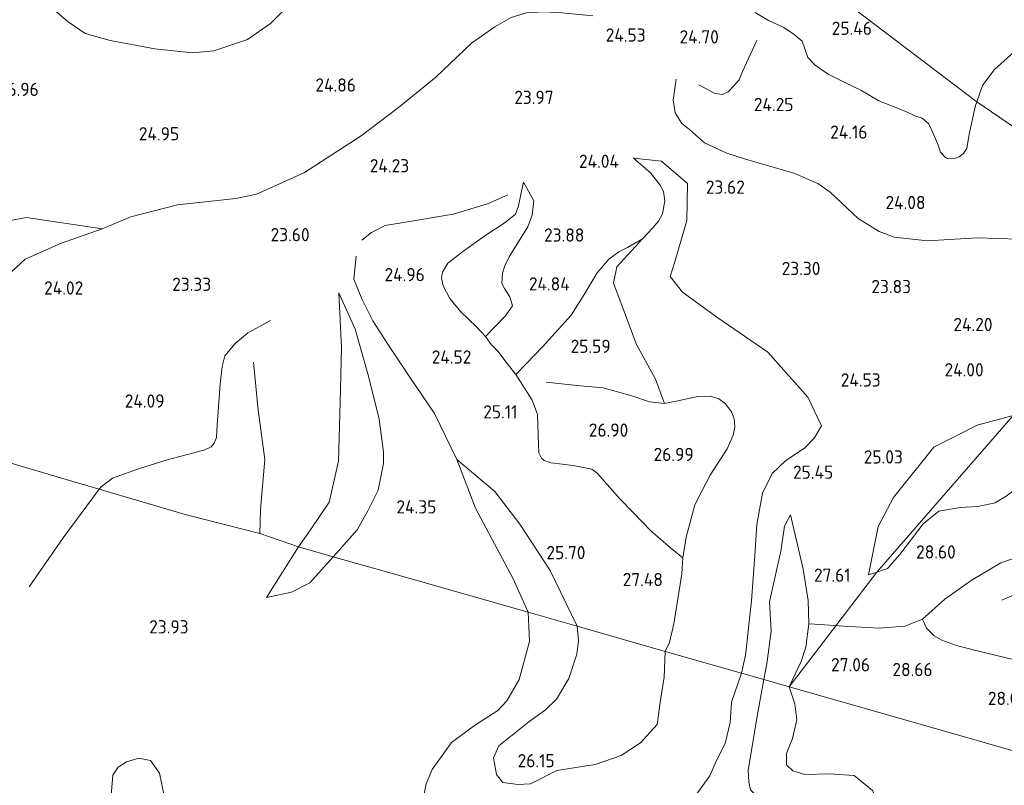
# Model space of a CAD drawing. Extents: x 196936 to 200438, y 361224 to 364196.
# Tile 191 of 256: x 199193 to 199327, y 362592 to 362696. Entities that reach past the tile are written whole.
import ezdxf
from ezdxf.enums import TextEntityAlignment as Align

# ---------------------------------------------------------------- set-up
doc = ezdxf.new("R2010")
doc.units = 0
for name, color, linetype, lineweight in [('B-ME-GR-BOS-GV', 40, 'Continuous', 13), ('B-ME-GW-TALUD_KRUIN-G', 90, 'Continuous', 18), ('B-ME-GW-TALUD_TEEN-G', 90, 'Continuous', 18), ('B-ME-OG-BREUKLIJN-G', 7, 'Continuous', 18), ('B-ME-OG-HOOGTELIJN-G', 7, 'Continuous', 18), ('B-ME-OG-HOOGTEPUNT-S', 7, 'Continuous', 25)]:
    doc.layers.add(name, color=color, linetype=linetype, lineweight=lineweight)
doc.styles.add('NLCS-ISO-ANNOTATIVE-T18', font='NLCS-ISO.ttf', dxfattribs={"height": 1.8})

# ---------------------------------------------------------------- blocks, each defined once
blk = doc.blocks.new('SAL-HOOGTELABEL-SO')
at = {"color": 0, "linetype": 'ByBlock', "lineweight": -2, "style": 'NLCS-ISO-ANNOTATIVE-T18'}
blk.add_attdef('HOOGTE', text='', height=1.8, dxfattribs=at).set_placement((2.79, 0), align=Align.RIGHT)

msp = doc.modelspace()

# ---------------------------------------------------------------- linework, layer by layer
at = {"layer": 'B-ME-GR-BOS-GV'}
for points in [[(199282.37, 362715.986, 25.049), (199322.866, 362685.262, 25.871), (199330.833, 362679.798, 25.087)], [(199330.833, 362679.798, 25.087), (199322.866, 362685.262, 25.871), (199282.37, 362715.986, 25.049)], [(199327.775, 362642.637, 24.132), (199322.916, 362641.315, 24.23), (199317.009, 362638.33, 24.536), (199311.514, 362631.45, 25.565), (199309.437, 362627.522, 26.212), (199308.109, 362620.939, 27.395), (199309.271, 362621.338, 27.509), (199297.343, 362605.724, 25.679), (199298.986, 362609.171, 26.703), (199299.611, 362611.108, 27.043), (199300.013, 362614.303, 27.455), (199299.916, 362617.469, 27.59), (199299.259, 362621.742, 27.005), (199297.527, 362629.091, 25.85), (199296.697, 362627.575, 25.94), (199296.192, 362624.169, 26.045), (199294.651, 362617.302, 25.82), (199294.878, 362613.299, 25.37), (199294.315, 362608.856, 24.95), (199293.902, 362606.708, 24.934), (199290.875, 362607.574, 25.016), (199291.391, 362610.05, 25.138), (199292.226, 362617.402, 25.992), (199292.661, 362623.563, 26.172), (199292.945, 362627.804, 26.202), (199293.72, 362632.078, 26.052), (199295.022, 362634.719, 25.798), (199296.865, 362636.496, 25.648), (199299.403, 362638.157, 25.228), (199300.721, 362639.537, 25.078), (199301.721, 362641.228, 25.018), (199299.858, 362645.119, 24.467), (199294.458, 362651.233, 23.792), (199287.659, 362655.872, 23.768), (199282.856, 362659.375, 23.592), (199281.175, 362661.533, 23.493), (199281.776, 362663.516, 23.493), (199283.404, 362669.143, 23.568), (199283.537, 362674.133, 23.967), (199279.96, 362677.18, 23.967), (199276.175, 362677.618, 24.088), (199278.497, 362675.612, 24.305), (199279.8, 362673.92, 24.493), (199280.271, 362673.069, 24.582), (199280.427, 362671.784, 24.582), (199280.135, 362670.046, 24.582), (199279.568, 362669.055, 24.56), (199278.786, 362668.143, 24.515), (199277.419, 362666.642, 24.605), (199273.921, 362662.847, 24.697), (199273.455, 362660.614, 24.797), (199274.601, 362657.634, 25.122), (199276.557, 362652.349, 25.697), (199279.162, 362647.535, 26.322), (199280.386, 362644.225, 27.148), (199282.222, 362644.603, 26.743), (199284.907, 362645.181, 26.495), (199286.66, 362645.229, 26.6), (199287.774, 362644.885, 26.668), (199288.691, 362644.216, 26.72), (199289.52, 362643.105, 26.772), (199289.848, 362642.163, 26.967), (199289.951, 362641.073, 27.08), (199289.745, 362639.935, 27.162), (199288.906, 362638.089, 27.2), (199286.601, 362634.501, 27.59), (199285.507, 362632.412, 27.748), (199284.524, 362630.475, 27.98), (199283.34, 362626.07, 28.303), (199282.898, 362623.271, 28.415), (199282.745, 362621.08, 28.408), (199281.662, 362614.299, 27.89), (199281.091, 362611.75, 27.74), (199280.486, 362610.544, 27.754), (199268.498, 362613.972, 25.852), (199264.825, 362621.545, 25.502), (199260.724, 362627.838, 25.152), (199257.318, 362632.287, 25.152), (199252.138, 362636.649, 24.328), (199254.711, 362630.011, 24.297), (199258.367, 362623.146, 24.283), (199259.778, 362620.479, 24.223), (199261.834, 362615.878, 24.289), (199253.722, 362618.19, 23.718), (199245.622, 362620.498, 23.447), (199235.361, 362623.421, 24.303), (199235.788, 362623.881, 24.311), (199238.583, 362627.072, 24.656), (199240.075, 362629.652, 24.701), (199241.437, 362632.483, 24.446), (199242.184, 362636.075, 24.536), (199242.163, 362637.651, 24.551), (199241.599, 362642.121, 24.281), (199240.146, 362647.942, 24.191), (199238.333, 362654.337, 24.116), (199236.129, 362659.299, 23.855), (199236.483, 362651.842, 23.718), (199236.337, 362646.114, 23.69), (199236.048, 362636.404, 23.668), (199234.789, 362630.846, 23.69), (199232.25, 362627.063, 23.78), (199230.636, 362624.768, 23.85), (199225.353, 362626.564, 23.762), (199215.228, 362629.158, 23.744), (199203.505, 362632.612, 24.503), (199199.06, 362633.921, 24.172), (199182.321, 362638.852, 23.582)], [(199187.362, 362658.26, 24.331), (199193.462, 362663.877, 24.381), (199198.277, 362666.016, 24.231), (199203.948, 362667.982, 24.187), (199193.643, 362669.542, 24.601), (199184.876, 362667.917, 24.926)], [(199326.841, 362631.65, 27.23), (199325.367, 362630.74, 27.245), (199323.003, 362630.232, 27.38), (199320.643, 362630.127, 27.74), (199317.699, 362629.605, 27.845), (199315.549, 362627.866, 27.845), (199312.392, 362623.699, 27.935), (199310.703, 362621.828, 27.65), (199309.271, 362621.338, 27.509), (199327.775, 362642.637, 24.132)], [(199182.321, 362638.852, 23.582), (199199.06, 362633.921, 24.172), (199203.505, 362632.612, 24.503), (199215.228, 362629.158, 23.744), (199225.353, 362626.564, 23.762), (199230.636, 362624.768, 23.85), (199226.257, 362617.863, 23.787), (199229.666, 362618.605, 24.034), (199232.182, 362619.848, 24.346), (199235.361, 362623.421, 24.303), (199245.622, 362620.498, 23.447), (199253.722, 362618.19, 23.718), (199261.834, 362615.878, 24.289), (199262.055, 362611.867, 24.323), (199260.639, 362606.718, 24.041), (199258.931, 362603.806, 23.88), (199257.737, 362602.495, 23.838), (199254.538, 362600.489, 23.515), (199251.415, 362598.151, 23.301), (199248.783, 362594.483, 23.202), (199248.002, 362592.551, 23.17), (199247.062, 362588.045, 23.155)], [(199333.519, 362595.38, 27.49), (199311.965, 362601.543, 27.086), (199297.343, 362605.724, 25.679), (199309.271, 362621.338, 27.509), (199310.703, 362621.828, 27.65), (199312.392, 362623.699, 27.935), (199315.549, 362627.866, 27.845), (199317.699, 362629.605, 27.845), (199320.643, 362630.127, 27.74), (199323.003, 362630.232, 27.38), (199325.367, 362630.74, 27.245), (199326.841, 362631.65, 27.23)], [(199247.062, 362588.045, 23.155), (199248.002, 362592.551, 23.17), (199248.783, 362594.483, 23.202), (199251.415, 362598.151, 23.301), (199254.538, 362600.489, 23.515), (199257.737, 362602.495, 23.838), (199258.931, 362603.806, 23.88), (199260.639, 362606.718, 24.041), (199262.055, 362611.867, 24.323), (199261.834, 362615.878, 24.289), (199268.498, 362613.972, 25.852), (199268.688, 362612.012, 25.882), (199268.491, 362610.179, 26.038), (199267.378, 362606.857, 25.96), (199265.698, 362604.056, 25.913), (199264.2, 362602.607, 25.96), (199261.956, 362600.971, 25.751), (199257.846, 362597.711, 25.6), (199257.134, 362596.067, 25.629), (199257.57, 362593.813, 25.788), (199258.425, 362592.713, 25.886), (199260.499, 362592.438, 25.959), (199262.159, 362592.521, 25.935), (199265.743, 362594.329, 25.596), (199270.982, 362595.148, 25.412), (199274.506, 362596.404, 25.51), (199277.126, 362598.091, 26.422), (199279.386, 362600.601, 26.78), (199279.861, 362603.9, 27.305), (199280.355, 362607.05, 27.48), (199280.486, 362610.544, 27.754), (199290.875, 362607.574, 25.016), (199289.485, 362603.662, 24.724), (199289.31, 362600.855, 24.641), (199288.642, 362598.012, 24.589), (199287.47, 362595.727, 24.568), (199286.564, 362593.644, 24.422), (199284.161, 362590.327, 24.328)], [(199284.161, 362590.327, 24.328), (199286.564, 362593.644, 24.422), (199287.47, 362595.727, 24.568), (199288.642, 362598.012, 24.589), (199289.31, 362600.855, 24.641), (199289.485, 362603.662, 24.724), (199290.875, 362607.574, 25.016), (199293.902, 362606.708, 24.934), (199293.087, 362602.252, 24.667), (199291.782, 362594.409, 24.244), (199291.846, 362592.745, 24.252), (199292.07, 362591.716, 24.27)], [(199292.07, 362591.716, 24.27), (199291.846, 362592.745, 24.252), (199291.782, 362594.409, 24.244), (199293.087, 362602.252, 24.667), (199293.902, 362606.708, 24.934), (199297.343, 362605.724, 25.679), (199298.107, 362603.425, 25.355), (199298.364, 362601.262, 25.151), (199297.773, 362598.722, 25.13), (199296.981, 362596.663, 25.162), (199296.962, 362595.108, 25.256), (199297.832, 362594.295, 25.329), (199299.487, 362593.821, 25.464), (199302.788, 362593.897, 25.777), (199306.19, 362593.655, 26.029), (199308.67, 362591.624, 26.259)], [(199308.67, 362591.624, 26.259), (199306.19, 362593.655, 26.029), (199302.788, 362593.897, 25.777), (199299.487, 362593.821, 25.464), (199297.832, 362594.295, 25.329), (199296.962, 362595.108, 25.256), (199296.981, 362596.663, 25.162), (199297.773, 362598.722, 25.13), (199298.364, 362601.262, 25.151), (199298.107, 362603.425, 25.355), (199297.343, 362605.724, 25.679), (199311.965, 362601.543, 27.086), (199333.519, 362595.38, 27.49)], [(199204.857, 362587.089, 24.792), (199205.363, 362593.721, 24.846), (199206.106, 362594.79, 24.747), (199207.236, 362595.525, 24.709), (199208.938, 362596.036, 24.648), (199210.508, 362595.716, 24.572), (199211.721, 362593.993, 24.572), (199212.356, 362590.923, 24.465)], [(199212.356, 362590.923, 24.465), (199211.721, 362593.993, 24.572), (199210.508, 362595.716, 24.572), (199208.938, 362596.036, 24.648), (199207.236, 362595.525, 24.709), (199206.106, 362594.79, 24.747), (199205.363, 362593.721, 24.846), (199204.857, 362587.089, 24.792)]]:
    msp.add_polyline3d(points, dxfattribs=at)
for points in [[(199294.458, 362651.233, 23.792), (199299.858, 362645.119, 24.467), (199301.721, 362641.228, 25.018), (199300.721, 362639.537, 25.078), (199299.403, 362638.157, 25.228), (199296.865, 362636.496, 25.648), (199295.022, 362634.719, 25.798), (199293.72, 362632.078, 26.052), (199292.945, 362627.804, 26.202), (199292.661, 362623.563, 26.172), (199292.226, 362617.402, 25.992), (199291.391, 362610.05, 25.138), (199290.875, 362607.574, 25.016), (199280.486, 362610.544, 27.754), (199281.091, 362611.75, 27.74), (199281.662, 362614.299, 27.89), (199282.745, 362621.08, 28.408), (199282.898, 362623.271, 28.415), (199283.34, 362626.07, 28.303), (199284.524, 362630.475, 27.98), (199285.507, 362632.412, 27.748), (199286.601, 362634.501, 27.59), (199288.906, 362638.089, 27.2), (199289.745, 362639.935, 27.162), (199289.951, 362641.073, 27.08), (199289.848, 362642.163, 26.967), (199289.52, 362643.105, 26.772), (199288.691, 362644.216, 26.72), (199287.774, 362644.885, 26.668), (199286.66, 362645.229, 26.6), (199284.907, 362645.181, 26.495), (199282.222, 362644.603, 26.743), (199280.386, 362644.225, 27.148), (199279.162, 362647.535, 26.322), (199276.557, 362652.349, 25.697), (199274.601, 362657.634, 25.122), (199273.455, 362660.614, 24.797), (199273.921, 362662.847, 24.697), (199277.419, 362666.642, 24.605), (199278.786, 362668.143, 24.515), (199279.568, 362669.055, 24.56), (199280.135, 362670.046, 24.582), (199280.427, 362671.784, 24.582), (199280.271, 362673.069, 24.582), (199279.8, 362673.92, 24.493), (199278.497, 362675.612, 24.305), (199276.175, 362677.618, 24.088), (199279.96, 362677.18, 23.967), (199283.537, 362674.133, 23.967), (199283.404, 362669.143, 23.568), (199281.776, 362663.516, 23.493), (199281.175, 362661.533, 23.493), (199282.856, 362659.375, 23.592), (199287.659, 362655.872, 23.768)], [(199260.117, 362670.009, 23.998), (199258.739, 362668.868, 24.148), (199255.957, 362667.034, 24.432), (199252.915, 362664.843, 24.77), (199250.943, 362663.316, 25.002), (199250.209, 362662.095, 25.28), (199250.061, 362661.305, 25.46), (199250.315, 362660.261, 25.535), (199251.196, 362658.526, 25.52), (199252.67, 362656.748, 25.385), (199254.849, 362654.652, 25.01), (199256.054, 362653.347, 24.755), (199258.744, 362656.131, 24.785), (199259.723, 362657.536, 24.605), (199259.353, 362658.742, 24.5), (199258.632, 362659.893, 24.125), (199258.257, 362660.556, 24.02), (199258.352, 362661.97, 23.915), (199258.692, 362662.971, 23.855), (199259.268, 362664.19, 23.885), (199261.786, 362668.285, 23.615), (199262.396, 362669.87, 23.645), (199262.635, 362671.803, 23.735), (199261.22, 362674.357, 23.862), (199260.905, 362672.908, 23.915), (199260.55, 362671.138, 23.952)], [(199258.744, 362656.131, 24.785), (199256.054, 362653.347, 24.755), (199254.849, 362654.652, 25.01), (199252.67, 362656.748, 25.385), (199251.196, 362658.526, 25.52), (199250.315, 362660.261, 25.535), (199250.061, 362661.305, 25.46), (199250.209, 362662.095, 25.28), (199250.943, 362663.316, 25.002), (199252.915, 362664.843, 24.77), (199255.957, 362667.034, 24.432), (199258.739, 362668.868, 24.148), (199260.117, 362670.009, 23.998), (199260.55, 362671.138, 23.952), (199260.905, 362672.908, 23.915), (199261.22, 362674.357, 23.862), (199262.635, 362671.803, 23.735), (199262.396, 362669.87, 23.645), (199261.786, 362668.285, 23.615), (199259.268, 362664.19, 23.885), (199258.692, 362662.971, 23.855), (199258.352, 362661.97, 23.915), (199258.257, 362660.556, 24.02), (199258.632, 362659.893, 24.125), (199259.353, 362658.742, 24.5), (199259.723, 362657.536, 24.605)], [(199179.509, 362648.286, 24.131), (199173.16, 362641.382, 23.956), (199158.238, 362645.504, 25.501), (199167.209, 362654.06, 25.576), (199177.168, 362662.379, 25.201), (199184.876, 362667.917, 24.926), (199193.643, 362669.542, 24.601), (199203.948, 362667.982, 24.187), (199198.277, 362666.016, 24.231), (199193.462, 362663.877, 24.381), (199187.362, 362658.26, 24.331)], [(199235.788, 362623.881, 24.311), (199235.361, 362623.421, 24.303), (199230.636, 362624.768, 23.85), (199232.25, 362627.063, 23.78), (199234.789, 362630.846, 23.69), (199236.048, 362636.404, 23.668), (199236.337, 362646.114, 23.69), (199236.483, 362651.842, 23.718), (199236.129, 362659.299, 23.855), (199238.333, 362654.337, 24.116), (199240.146, 362647.942, 24.191), (199241.599, 362642.121, 24.281), (199242.163, 362637.651, 24.551), (199242.184, 362636.075, 24.536), (199241.437, 362632.483, 24.446), (199240.075, 362629.652, 24.701), (199238.583, 362627.072, 24.656)], [(199309.271, 362621.338, 27.509), (199308.109, 362620.939, 27.395), (199309.437, 362627.522, 26.212), (199311.514, 362631.45, 25.565), (199317.009, 362638.33, 24.536), (199322.916, 362641.315, 24.23), (199327.775, 362642.637, 24.132)], [(199264.825, 362621.545, 25.502), (199268.498, 362613.972, 25.852), (199261.834, 362615.878, 24.289), (199259.778, 362620.479, 24.223), (199258.367, 362623.146, 24.283), (199254.711, 362630.011, 24.297), (199252.138, 362636.649, 24.328), (199257.318, 362632.287, 25.152), (199260.724, 362627.838, 25.152)], [(199298.986, 362609.171, 26.703), (199297.343, 362605.724, 25.679), (199293.902, 362606.708, 24.934), (199294.315, 362608.856, 24.95), (199294.878, 362613.299, 25.37), (199294.651, 362617.302, 25.82), (199296.192, 362624.169, 26.045), (199296.697, 362627.575, 25.94), (199297.527, 362629.091, 25.85), (199299.259, 362621.742, 27.005), (199299.916, 362617.469, 27.59), (199300.013, 362614.303, 27.455), (199299.611, 362611.108, 27.043)], [(199229.666, 362618.605, 24.034), (199226.257, 362617.863, 23.787), (199230.636, 362624.768, 23.85), (199235.361, 362623.421, 24.303), (199232.182, 362619.848, 24.346)], [(199262.159, 362592.521, 25.935), (199260.499, 362592.438, 25.959), (199258.425, 362592.713, 25.886), (199257.57, 362593.813, 25.788), (199257.134, 362596.067, 25.629), (199257.846, 362597.711, 25.6), (199261.956, 362600.971, 25.751), (199264.2, 362602.607, 25.96), (199265.698, 362604.056, 25.913), (199267.378, 362606.857, 25.96), (199268.491, 362610.179, 26.038), (199268.688, 362612.012, 25.882), (199268.498, 362613.972, 25.852), (199280.486, 362610.544, 27.754), (199280.355, 362607.05, 27.48), (199279.861, 362603.9, 27.305), (199279.386, 362600.601, 26.78), (199277.126, 362598.091, 26.422), (199274.506, 362596.404, 25.51), (199270.982, 362595.148, 25.412), (199265.743, 362594.329, 25.596)]]:
    msp.add_polyline3d(points, close=True, dxfattribs=at)
at = {"layer": 'B-ME-GW-TALUD_KRUIN-G'}
for points in [[(199277.419, 362666.642, 24.605), (199278.786, 362668.143, 24.515), (199279.568, 362669.055, 24.56), (199280.135, 362670.046, 24.582), (199280.427, 362671.784, 24.582), (199280.271, 362673.069, 24.582), (199279.8, 362673.92, 24.493), (199278.497, 362675.612, 24.305), (199276.175, 362677.618, 24.088)], [(199254.849, 362654.652, 25.01), (199252.67, 362656.748, 25.385), (199251.196, 362658.526, 25.52), (199250.315, 362660.261, 25.535), (199250.061, 362661.305, 25.46), (199250.209, 362662.095, 25.28), (199250.943, 362663.316, 25.002), (199252.915, 362664.843, 24.77), (199255.957, 362667.034, 24.432), (199258.739, 362668.868, 24.148), (199260.117, 362670.009, 23.998), (199260.55, 362671.138, 23.952), (199260.905, 362672.908, 23.915), (199261.22, 362674.357, 23.862)], [(199158.238, 362645.504, 25.501), (199167.209, 362654.06, 25.576), (199177.168, 362662.379, 25.201), (199184.876, 362667.917, 24.926), (199193.643, 362669.542, 24.601), (199203.948, 362667.982, 24.187)], [(199280.386, 362644.225, 27.148), (199279.162, 362647.535, 26.322), (199276.557, 362652.349, 25.697), (199274.601, 362657.634, 25.122), (199273.455, 362660.614, 24.797), (199273.921, 362662.847, 24.697), (199277.419, 362666.642, 24.605)], [(199235.361, 362623.421, 24.303), (199235.788, 362623.881, 24.311), (199238.583, 362627.072, 24.656), (199240.075, 362629.652, 24.701), (199241.437, 362632.483, 24.446), (199242.184, 362636.075, 24.536), (199242.163, 362637.651, 24.551), (199241.599, 362642.121, 24.281), (199240.146, 362647.942, 24.191), (199238.333, 362654.337, 24.116), (199236.129, 362659.299, 23.855)], [(199256.054, 362653.347, 24.755), (199254.849, 362654.652, 25.01)], [(199282.745, 362621.08, 28.408), (199282.898, 362623.271, 28.415), (199283.34, 362626.07, 28.303), (199284.524, 362630.475, 27.98), (199285.507, 362632.412, 27.748), (199286.601, 362634.501, 27.59), (199288.906, 362638.089, 27.2), (199289.745, 362639.935, 27.162), (199289.951, 362641.073, 27.08), (199289.848, 362642.163, 26.967), (199289.52, 362643.105, 26.772), (199288.691, 362644.216, 26.72), (199287.774, 362644.885, 26.668), (199286.66, 362645.229, 26.6), (199284.907, 362645.181, 26.495), (199282.222, 362644.603, 26.743), (199280.386, 362644.225, 27.148)], [(199252.138, 362636.649, 24.328), (199257.318, 362632.287, 25.152), (199260.724, 362627.838, 25.152), (199264.825, 362621.545, 25.502), (199268.498, 362613.972, 25.852)], [(199308.109, 362620.939, 27.395), (199309.271, 362621.338, 27.509), (199310.703, 362621.828, 27.65), (199312.392, 362623.699, 27.935), (199315.549, 362627.866, 27.845), (199317.699, 362629.605, 27.845), (199320.643, 362630.127, 27.74), (199323.003, 362630.232, 27.38), (199325.367, 362630.74, 27.245), (199326.841, 362631.65, 27.23), (199328.672, 362632.999, 27.155), (199330.12, 362633.28, 27.02), (199332.659, 362632.508, 26.78), (199336.809, 362631.721, 27.005), (199342.257, 362631.825, 27.17), (199347.797, 362631.447, 27.065), (199355.516, 362631.648, 27.005), (199361.653, 362632.002, 26.765)], [(199297.343, 362605.724, 25.679), (199298.986, 362609.171, 26.703), (199299.611, 362611.108, 27.043), (199300.013, 362614.303, 27.455), (199299.916, 362617.469, 27.59), (199299.259, 362621.742, 27.005), (199297.527, 362629.091, 25.85)], [(199235.361, 362623.421, 24.303), (199232.182, 362619.848, 24.346), (199229.666, 362618.605, 24.034), (199226.257, 362617.863, 23.787)], [(199280.486, 362610.544, 27.754), (199281.091, 362611.75, 27.74), (199281.662, 362614.299, 27.89), (199282.745, 362621.08, 28.408)], [(199257.846, 362597.711, 25.6), (199261.956, 362600.971, 25.751), (199264.2, 362602.607, 25.96), (199265.698, 362604.056, 25.913), (199267.378, 362606.857, 25.96), (199268.491, 362610.179, 26.038), (199268.688, 362612.012, 25.882), (199268.498, 362613.972, 25.852)], [(199279.386, 362600.601, 26.78), (199279.861, 362603.9, 27.305), (199280.355, 362607.05, 27.48), (199280.486, 362610.544, 27.754)], [(199302.788, 362593.897, 25.777), (199299.487, 362593.821, 25.464), (199297.832, 362594.295, 25.329), (199296.962, 362595.108, 25.256), (199296.981, 362596.663, 25.162), (199297.773, 362598.722, 25.13), (199298.364, 362601.262, 25.151), (199298.107, 362603.425, 25.355), (199297.343, 362605.724, 25.679)], [(199262.159, 362592.521, 25.935), (199265.743, 362594.329, 25.596), (199270.982, 362595.148, 25.412), (199274.506, 362596.404, 25.51), (199277.126, 362598.091, 26.422), (199279.386, 362600.601, 26.78)], [(199262.159, 362592.521, 25.935), (199260.499, 362592.438, 25.959), (199258.425, 362592.713, 25.886), (199257.57, 362593.813, 25.788), (199257.134, 362596.067, 25.629), (199257.846, 362597.711, 25.6)], [(199217.024, 362559.425, 22.805), (199211.999, 362569.709, 23.368), (199211.788, 362572.593, 23.459), (199212.147, 362574.624, 23.52), (199212.897, 362577.578, 23.413), (199213.778, 362580.735, 23.444), (199213.807, 362583.636, 23.657), (199213.113, 362585.856, 24.046), (199212.356, 362590.923, 24.465), (199211.721, 362593.993, 24.572), (199210.508, 362595.716, 24.572), (199208.938, 362596.036, 24.648), (199207.236, 362595.525, 24.709), (199206.106, 362594.79, 24.747), (199205.363, 362593.721, 24.846), (199204.857, 362587.089, 24.792), (199203.834, 362585.226, 24.861), (199202.297, 362584.437, 24.922), (199200.838, 362584.572, 25.044), (199197.884, 362585.323, 25.097), (199193.459, 362588.019, 25.082)], [(199309.601, 362552.554, 26.859), (199308.083, 362557.298, 26.772), (199307.79, 362562.12, 26.474), (199308.094, 362569.903, 26.512), (199308.414, 362577.137, 26.384), (199309.542, 362582.648, 26.286), (199309.831, 362586.699, 26.327), (199309.604, 362589.481, 26.286), (199308.67, 362591.624, 26.259), (199306.19, 362593.655, 26.029), (199302.788, 362593.897, 25.777)]]:
    msp.add_polyline3d(points, dxfattribs=at)
at = {"layer": 'B-ME-GW-TALUD_TEEN-G'}
for points in [[(199301.721, 362641.228, 25.018), (199299.858, 362645.119, 24.467), (199294.458, 362651.233, 23.792), (199287.659, 362655.872, 23.768), (199282.856, 362659.375, 23.592), (199281.175, 362661.533, 23.493), (199281.776, 362663.516, 23.493), (199283.404, 362669.143, 23.568), (199283.537, 362674.133, 23.967), (199279.96, 362677.18, 23.967), (199276.175, 362677.618, 24.088)], [(199256.054, 362653.347, 24.755), (199258.744, 362656.131, 24.785), (199259.723, 362657.536, 24.605), (199259.353, 362658.742, 24.5), (199258.632, 362659.893, 24.125), (199258.257, 362660.556, 24.02), (199258.352, 362661.97, 23.915), (199258.692, 362662.971, 23.855), (199259.268, 362664.19, 23.885), (199261.786, 362668.285, 23.615), (199262.396, 362669.87, 23.645), (199262.635, 362671.803, 23.735), (199261.22, 362674.357, 23.862)], [(199173.16, 362641.382, 23.956), (199179.509, 362648.286, 24.131), (199187.362, 362658.26, 24.331), (199193.462, 362663.877, 24.381), (199198.277, 362666.016, 24.231), (199203.948, 362667.982, 24.187)], [(199236.129, 362659.299, 23.855), (199236.483, 362651.842, 23.718), (199236.337, 362646.114, 23.69), (199236.048, 362636.404, 23.668), (199234.789, 362630.846, 23.69), (199232.25, 362627.063, 23.78), (199230.636, 362624.768, 23.85)], [(199366.959, 362645.253, 25.01), (199360.843, 362645.259, 25.1), (199356.571, 362644.602, 24.77), (199350.995, 362644.44, 24.35), (199345.702, 362645.022, 24.305), (199337.483, 362644.905, 24.17), (199327.775, 362642.637, 24.132), (199322.916, 362641.315, 24.23), (199317.009, 362638.33, 24.536)], [(199290.875, 362607.574, 25.016), (199291.391, 362610.05, 25.138), (199292.226, 362617.402, 25.992), (199292.661, 362623.563, 26.172), (199292.945, 362627.804, 26.202), (199293.72, 362632.078, 26.052), (199295.022, 362634.719, 25.798), (199296.865, 362636.496, 25.648), (199299.403, 362638.157, 25.228), (199300.721, 362639.537, 25.078), (199301.721, 362641.228, 25.018)], [(199308.109, 362620.939, 27.395), (199309.437, 362627.522, 26.212), (199311.514, 362631.45, 25.565), (199317.009, 362638.33, 24.536)], [(199261.834, 362615.878, 24.289), (199259.778, 362620.479, 24.223), (199258.367, 362623.146, 24.283), (199254.711, 362630.011, 24.297), (199252.138, 362636.649, 24.328)], [(199297.527, 362629.091, 25.85), (199296.697, 362627.575, 25.94), (199296.192, 362624.169, 26.045), (199294.651, 362617.302, 25.82), (199294.878, 362613.299, 25.37), (199294.315, 362608.856, 24.95), (199293.902, 362606.708, 24.934)], [(199226.257, 362617.863, 23.787), (199230.636, 362624.768, 23.85)], [(199247.062, 362588.045, 23.155), (199248.002, 362592.551, 23.17), (199248.783, 362594.483, 23.202), (199251.415, 362598.151, 23.301), (199254.538, 362600.489, 23.515), (199257.737, 362602.495, 23.838), (199258.931, 362603.806, 23.88), (199260.639, 362606.718, 24.041), (199262.055, 362611.867, 24.323), (199261.834, 362615.878, 24.289)], [(199290.875, 362607.574, 25.016), (199289.485, 362603.662, 24.724), (199289.31, 362600.855, 24.641), (199288.642, 362598.012, 24.589), (199287.47, 362595.727, 24.568), (199286.564, 362593.644, 24.422), (199284.161, 362590.327, 24.328)], [(199293.902, 362606.708, 24.934), (199293.087, 362602.252, 24.667)], [(199284.314, 362568.412, 23.344), (199289.064, 362572.336, 23.522), (199293.323, 362575.601, 23.826), (199294.65, 362577.317, 23.865), (199296.239, 362579.64, 23.909), (199297.89, 362581.354, 23.935), (199299.115, 362583.095, 23.972), (199299.755, 362584.552, 24.043), (199300.334, 362586.512, 24.263), (199300.079, 362587.846, 24.312), (199299.473, 362588.863, 24.341), (199298.289, 362589.623, 24.341), (199294.628, 362589.986, 24.216), (199293.208, 362590.563, 24.273), (199292.07, 362591.716, 24.27), (199291.846, 362592.745, 24.252), (199291.782, 362594.409, 24.244), (199293.087, 362602.252, 24.667)]]:
    msp.add_polyline3d(points, dxfattribs=at)
at = {"layer": 'B-ME-OG-BREUKLIJN-G'}
for points in [[(199203.948, 362667.982, 24.187), (199207.823, 362669.632, 24.118), (199214.184, 362671.237, 23.96), (199222.125, 362672.119, 23.75), (199224.898, 362672.711, 23.705), (199228.038, 362674.128, 23.75), (199231.455, 362675.655, 23.952), (199239.139, 362680.627, 24.238), (199244.246, 362684.472, 24.402), (199249.287, 362688.601, 24.582), (199254.156, 362693.244, 24.718), (199257.33, 362695.456, 25.032), (199259.546, 362696.728, 24.958), (199261.612, 362697.368, 24.905), (199263.981, 362697.513, 24.845), (199266.443, 362697.356, 24.822), (199270.636, 362696.952, 24.852)], [(199281.983, 362688.325, 24.342), (199281.566, 362685.507, 24.132), (199281.842, 362683.745, 24.118), (199282.744, 362682.307, 24.072), (199283.777, 362681.475, 24.042), (199285.819, 362679.674, 23.998), (199288.877, 362678.302, 23.878), (199291.398, 362677.478, 23.758), (199297.97, 362675.573, 23.652), (199301.218, 362674.141, 23.578), (199302.936, 362672.965, 23.562), (199306.742, 362669.409, 23.608), (199309.591, 362667.643, 23.668), (199311.607, 362666.876, 23.682), (199316.154, 362666.369, 23.742), (199322.859, 362666.787, 23.892), (199328.575, 362666.598, 24.042), (199333.403, 362664.872, 24.298), (199340.46, 362661.598, 24.072)], [(199259.099, 362672.626, 23.862), (199256.315, 362671.378, 23.952), (199251.661, 362669.972, 23.93), (199245.456, 362668.956, 23.99), (199242.424, 362668.436, 24.035), (199240.563, 362667.49, 24.042), (199239.234, 362666.47, 24.05)], [(199252.138, 362636.649, 24.328), (199249.128, 362642.903, 24.118), (199245.783, 362647.84, 24.208), (199242.785, 362652.29, 24.208), (199240.749, 362655.492, 24.237), (199239.246, 362658.461, 24.237), (199238.151, 362661.133, 24.118), (199238.489, 362664.277, 24.063)], [(199224.504, 362649.863, 23.74), (199225.129, 362643.344, 23.762), (199226.067, 362636.622, 23.643), (199225.456, 362629.832, 23.586), (199225.353, 362626.564, 23.762)], [(199326.262, 362617.5, 28.37), (199329.302, 362618.837, 28.19), (199334.305, 362619.791, 27.98), (199339.022, 362619.598, 27.575), (199345.975, 362619.855, 27.5), (199352.094, 362620.386, 27.065), (199354.822, 362620.841, 27.065), (199357.416, 362621.731, 27.095), (199359.296, 362623.04, 27.155), (199362.396, 362626.44, 26.975)]]:
    msp.add_polyline3d(points, dxfattribs=at)
at = {"layer": 'B-ME-OG-HOOGTELIJN-G'}
for points in [[(199197.235, 362697.92, 27.245), (199199.296, 362696.144, 27.05), (199201.6, 362694.541, 26.915), (199205, 362693.584, 26.57), (199211.088, 362692.461, 26.24), (199216.229, 362691.912, 26.12), (199219.138, 362692.209, 26.045), (199223.709, 362693.714, 25.932), (199226.821, 362695.894, 25.962), (199228.731, 362697.817, 26)], [(199322.866, 362685.262, 25.871), (199322.688, 362684.745, 25.842), (199321.832, 362680.842, 25.49), (199321.479, 362678.914, 25.408), (199321.003, 362678.208, 25.362), (199320.435, 362677.803, 25.34), (199319.82, 362677.549, 25.272), (199318.944, 362677.524, 25.28), (199318.582, 362677.671, 25.235), (199317.923, 362678.425, 25.168), (199317.62, 362679.348, 25.182), (199316.989, 362680.784, 25.205), (199316.308, 362682.257, 25.22), (199315.421, 362683.021, 25.265), (199314.584, 362683.319, 25.25), (199312.986, 362684.016, 25.272), (199309.543, 362685.395, 25.175), (199307.083, 362686.838, 25.13), (199304.989, 362687.819, 25.1), (199302.633, 362689.03, 25.182), (199300.889, 362690.224, 25.288), (199299.866, 362691.282, 25.265), (199299.111, 362693.511, 25.235), (199298.02, 362694.423, 25.28), (199296.608, 362695.376, 25.272), (199294.539, 362696.338, 25.318), (199292.728, 362697.386, 25.318)], [(199285.058, 362687.555, 24.643), (199287.249, 362686.397, 24.852), (199288.267, 362686.24, 24.86), (199289.062, 362686.635, 24.868), (199289.796, 362687.427, 24.845), (199290.522, 362688.263, 24.852), (199290.999, 362689.398, 24.882), (199292.936, 362693.605, 24.942)], [(199331.142, 362693.447, 26.18), (199327.869, 362692.01, 26.128), (199325.196, 362689.628, 26.128), (199323.635, 362687.488, 25.992), (199322.866, 362685.262, 25.871)], [(199260.159, 362648.167, 25.985), (199261.596, 362649.656, 25.895), (199263.81, 362651.943, 25.685), (199267.72, 362656.233, 25.25), (199269.318, 362658.853, 25.145), (199271.237, 362662.019, 25.033), (199272.82, 362663.869, 24.935), (199274.176, 362664.871, 24.838), (199275.347, 362665.461, 24.792), (199277.419, 362666.642, 24.605)], [(199203.505, 362632.612, 24.503), (199203.799, 362632.919, 24.508), (199205.353, 362634.088, 24.485), (199208.874, 362635.384, 24.425), (199212.793, 362636.584, 24.41), (199216.413, 362637.534, 24.448), (199217.883, 362637.945, 24.522), (199218.767, 362638.354, 24.598), (199219.164, 362638.845, 24.62), (199219.494, 362639.618, 24.605), (199219.584, 362641.348, 24.568), (199219.984, 362646.871, 24.148), (199220.242, 362649.258, 24.155), (199220.619, 362650.739, 24.065), (199222.003, 362652.422, 23.975), (199223.718, 362653.864, 23.87), (199226.799, 362655.52, 23.825)], [(199282.898, 362623.271, 28.415), (199281.196, 362624.629, 28.475), (199278.536, 362626.921, 28.318), (199276.138, 362629.411, 27.995), (199274.309, 362631.291, 27.748), (199271.235, 362634.782, 27.102), (199270.496, 362635.321, 26.922), (199267.98, 362635.829, 26.765), (199264.992, 362636.174, 26.675), (199264.042, 362636.477, 26.615), (199263.672, 362636.825, 26.562), (199263.309, 362637.558, 26.525), (199263.243, 362638.698, 26.48), (199263.107, 362642.739, 26.262), (199262.419, 362644.685, 26.12), (199260.159, 362648.167, 25.985), (199258.856, 362649.859, 25.655), (199257.72, 362651.351, 25.025), (199256.831, 362652.272, 24.822), (199256.054, 362653.347, 24.755)], [(199280.386, 362644.225, 27.148), (199278.365, 362644.45, 27.223), (199275.957, 362645.269, 27.095), (199272.039, 362646.371, 26.63), (199268.97, 362646.658, 26.203), (199264.291, 362647.144, 25.895)], [(199203.505, 362632.612, 24.503), (199198.634, 362625.98, 24.514), (199194.028, 362619.314, 24.514)], [(199361.907, 362627.733, 27.17), (199354.702, 362627.763, 27.5), (199345.691, 362627.074, 27.935), (199337.362, 362625.827, 27.755), (199332.071, 362624.62, 27.935), (199326.104, 362622.584, 28.16), (199322.1, 362620.165, 28.85), (199318.507, 362617.654, 29.36), (199315.473, 362614.93, 29.42), (199313.065, 362613.971, 29.09), (199309.513, 362613.7, 28.1), (199304.788, 362613.982, 27.785), (199301.546, 362614.19, 27.545), (199300.013, 362614.303, 27.455)], [(199315.473, 362614.93, 29.42), (199316.001, 362613.687, 29.48), (199317.043, 362612.674, 29.48), (199318.089, 362612.064, 29.405), (199320.088, 362611.327, 29.18), (199322.706, 362610.653, 29.12), (199327.796, 362609.424, 29.15), (199330.631, 362608.817, 28.91), (199333.408, 362608.338, 28.28), (199337.436, 362607.001, 27.8)]]:
    msp.add_polyline3d(points, dxfattribs=at)

# ---------------------------------------------------------------- block references
at = {"layer": 'B-ME-OG-HOOGTEPUNT-S'}
for p, values in [((199305.805, 362694.364, 25.462), {'HOOGTE': '25.46'}), ((199275.032, 362693.445, 24.526), {'HOOGTE': '24.53'}), ((199284.989, 362693.196, 24.695), {'HOOGTE': '24.70'}), ((199235.647, 362686.647, 24.86), {'HOOGTE': '24.86'}), ((199192.523, 362686.053, 26.962), {'HOOGTE': '26.96'}), ((199262.524, 362684.968, 23.968), {'HOOGTE': '23.97'}), ((199295.136, 362683.999, 24.247), {'HOOGTE': '24.25'}), ((199211.612, 362680.018, 24.946), {'HOOGTE': '24.95'}), ((199305.195, 362680.244, 24.161), {'HOOGTE': '24.16'}), ((199242.878, 362675.669, 24.226), {'HOOGTE': '24.23'}), ((199271.408, 362676.278, 24.043), {'HOOGTE': '24.04'}), ((199288.522, 362672.758, 23.624), {'HOOGTE': '23.62'}), ((199313.088, 362670.673, 24.08), {'HOOGTE': '24.08'}), ((199229.347, 362666.299, 23.602), {'HOOGTE': '23.60'}), ((199266.7, 362666.247, 23.882), {'HOOGTE': '23.88'}), ((199245.01, 362660.872, 24.956), {'HOOGTE': '24.96'}), ((199298.8, 362661.707, 23.299), {'HOOGTE': '23.30'}), ((199215.967, 362659.556, 23.33), {'HOOGTE': '23.33'}), ((199264.714, 362659.611, 24.838), {'HOOGTE': '24.84'}), ((199198.571, 362659.052, 24.021), {'HOOGTE': '24.02'}), ((199311.12, 362659.248, 23.828), {'HOOGTE': '23.83'}), ((199322.195, 362654.085, 24.199), {'HOOGTE': '24.20'}), ((199270.276, 362651.122, 25.591), {'HOOGTE': '25.59'}), ((199251.341, 362649.668, 24.516), {'HOOGTE': '24.52'}), ((199320.993, 362647.929, 23.998), {'HOOGTE': '24.00'}), ((199306.989, 362646.548, 24.526), {'HOOGTE': '24.53'}), ((199209.625, 362643.684, 24.086), {'HOOGTE': '24.09'}), ((199257.607, 362642.213, 25.107), {'HOOGTE': '25.11'}), ((199272.671, 362639.731, 26.902), {'HOOGTE': '26.90'}), ((199281.567, 362636.421, 26.988), {'HOOGTE': '26.99'}), ((199310.001, 362636.084, 25.03), {'HOOGTE': '25.03'}), ((199300.536, 362634.008, 25.449), {'HOOGTE': '25.45'}), ((199246.585, 362629.294, 24.349), {'HOOGTE': '24.35'}), ((199266.849, 362623.075, 25.699), {'HOOGTE': '25.70'}), ((199317.198, 362623.164, 28.599), {'HOOGTE': '28.60'}), ((199277.379, 362619.413, 27.483), {'HOOGTE': '27.48'}), ((199302.905, 362620.009, 27.61), {'HOOGTE': '27.61'}), ((199212.894, 362612.984, 23.93), {'HOOGTE': '23.93'}), ((199305.545, 362607.833, 27.058), {'HOOGTE': '27.06'}), ((199314.053, 362607.18, 28.658), {'HOOGTE': '28.66'}), ((199326.573, 362603.253, 28.008), {'HOOGTE': '28.01'}), ((199262.665, 362594.786, 26.148), {'HOOGTE': '26.15'})]:
    msp.add_blockref('SAL-HOOGTELABEL-SO', p, dxfattribs=at).add_auto_attribs(values)

doc.saveas('drawing.dxf')
